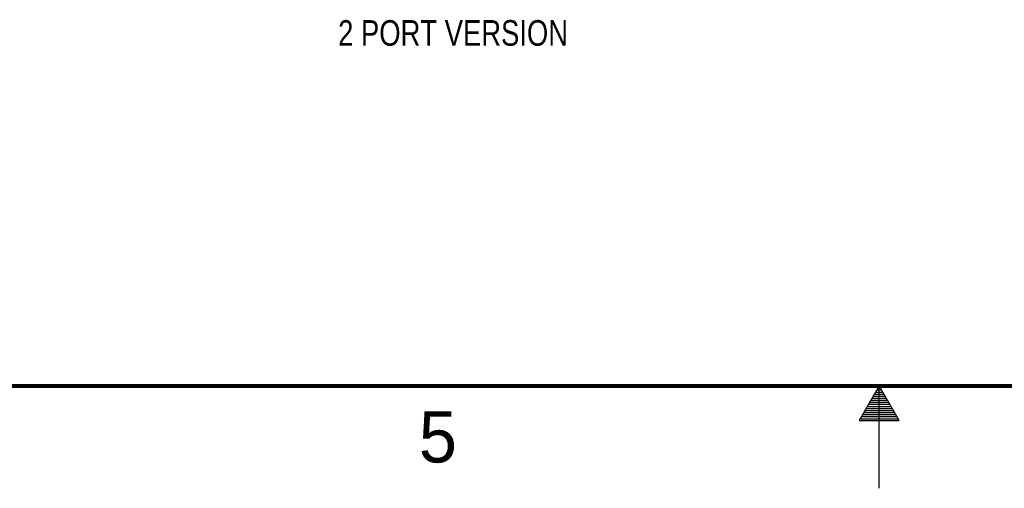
# Model space of a CAD drawing. Header units: inches. Extents: x 0 to 34, y 0 to 22.
# Tile 6 of 41: x 12.8 to 17.6, y 0 to 2.3. Entities that reach past the tile are written whole.
import ezdxf

# ---------------------------------------------------------------- set-up
doc = ezdxf.new("R2010")
doc.units = ezdxf.units.IN
doc.header["$LTSCALE"] = 1.87
doc.header["$MEASUREMENT"] = 0
doc.layers.get('0').update_dxf_attribs({"linetype": 'CONTINUOUS'})
doc.layers.add('DETAIL', color=7, linetype='CONTINUOUS')
doc.styles.get("Standard").update_dxf_attribs({"font": 'txt', "width": 0.8})
doc.styles.add('TEXTSTYLE_2', font='txt')

msp = doc.modelspace()

# ---------------------------------------------------------------- linework, layer by layer
at = {"color": 2, "linetype": 'CONTINUOUS'}
for p, q in [((17, 0.5), (16.902, 0.3303)), ((16.9942, 0.49), (17.0058, 0.49)), ((17.098, 0.3303), (17, 0.5)), ((17, 0), (17, 0.5)), ((16.9654, 0.44), (17.0347, 0.44)), ((16.9712, 0.45), (17.0289, 0.45)), ((16.9769, 0.46), (17.0231, 0.46)), ((16.9827, 0.47), (17.0173, 0.47)), ((16.9885, 0.48), (17.0116, 0.48)), ((16.9365, 0.39), (17.0635, 0.39)), ((16.9423, 0.4), (17.0578, 0.4)), ((16.9481, 0.41), (17.052, 0.41)), ((16.9538, 0.42), (17.0462, 0.42)), ((16.9596, 0.43), (17.0404, 0.43)), ((16.9076, 0.34), (17.0924, 0.34)), ((16.9134, 0.35), (17.0866, 0.35)), ((16.9192, 0.36), (17.0808, 0.36)), ((16.925, 0.37), (17.0751, 0.37)), ((16.9307, 0.38), (17.0693, 0.38)), ((16.902, 0.3303), (17.098, 0.3303))]:
    msp.add_line(p, q, dxfattribs=at)
at = {"color": 7, "linetype": 'CONTINUOUS', "const_width": 0.02}
msp.add_lwpolyline([(0.5, 0.5), (33.5, 0.5)], dxfattribs=at)

# ---------------------------------------------------------------- texts
at = {"color": 2, "linetype": 'CONTINUOUS', "insert": (14.754, 0.3762), "char_height": 0.25, "width": 0.25, "attachment_point": 1, "line_spacing_factor": 0.9, "style": 'TEXTSTYLE_2'}
msp.add_mtext('5', dxfattribs=at)
at = {"layer": 'DETAIL', "color": 2, "linetype": 'CONTINUOUS', "insert": (14.3601, 2.2855), "char_height": 0.125, "width": 1.4, "attachment_point": 1, "line_spacing_factor": 0.9}
msp.add_mtext('2 PORT VERSION', dxfattribs=at)

doc.saveas('drawing.dxf')
